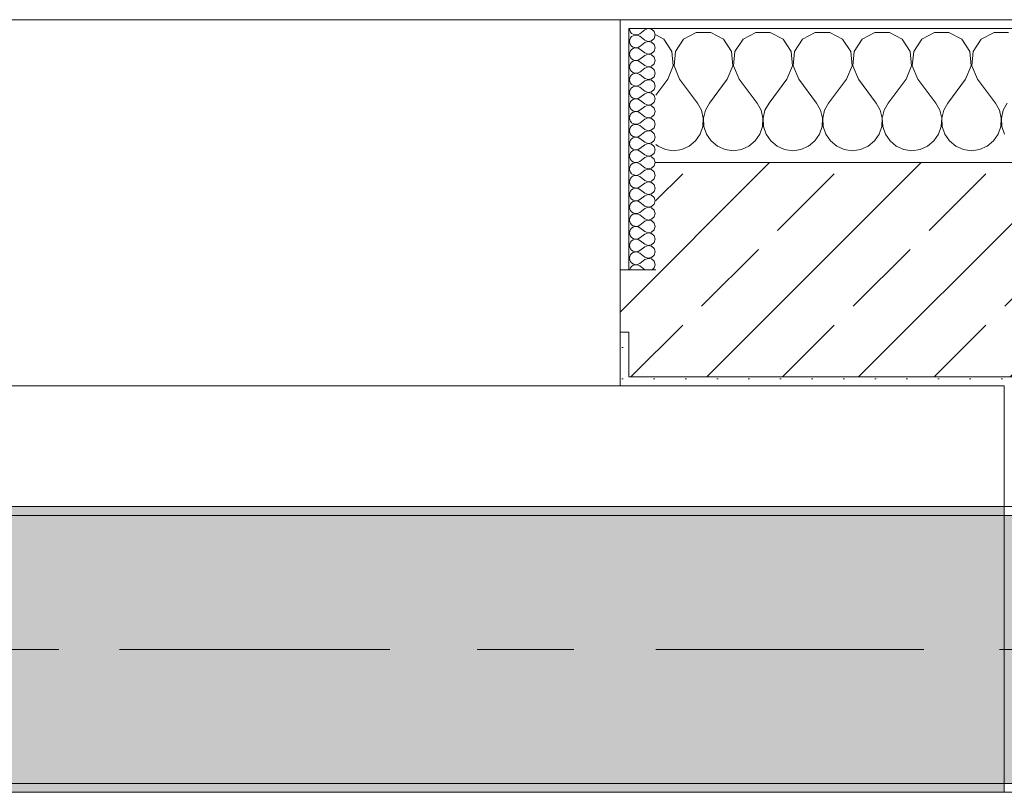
# Model space of a CAD drawing. Header units: metres. Extents: x -3.6 to 84.5, y -11 to 16.8.
# Tile 71 of 228: x 17.268 to 18.37, y 12.99 to 13.855. Entities that reach past the tile are written whole.
import ezdxf

# ---------------------------------------------------------------- set-up
doc = ezdxf.new("R2010")
doc.units = ezdxf.units.M
doc.header["$MEASUREMENT"] = 0
doc.linetypes.add('Achse', pattern=[0.2, 0.1, -0.05, 0, -0.05])
doc.linetypes.add('Strichlinie doppelt', pattern=[0.546806, 0.264583, -0.105833, 0.070556, -0.105833])
for name, color, linetype in [('451 - Universal.Achsen Raster', 7, 'Continuous'), ('604 - Struktur.Wand Aussen', 7, 'Continuous'), ('607 - Struktur.Stütze', 7, 'Continuous'), ('608 - Struktur.Träger', 7, 'Continuous')]:
    doc.layers.add(name, color=color, linetype=linetype)
pattern_1 = [(45, (0, 0), (-0.01767767, 0.01767767), [0, -0.025])]
pattern_2 = [(0, (0, 0), (0, 0.08660254), [0, -0.05]), (0, (0.025, 0.0433), (0, 0.08660254), [0, -0.05])]
pattern_3 = [(45, (0, 0), (-0.0848528, 0.0848528), []), (45, (-0.04243, 0.04243), (-0.0848528, 0.0848528), [0.09, -0.03])]

# ---------------------------------------------------------------- blocks, each defined once
blk = doc.blocks.new('*X21')
at = {"layer": '604 - Struktur.Wand Aussen', "color": 7, "linetype": 'Continuous', "lineweight": 5}
for p, q in [((18.0252, 13.8407), (18.0109, 13.833)), ((18.0415, 13.8407), (18.0252, 13.8407)), ((18.0558, 13.833), (18.0415, 13.8407)), ((18.0919, 13.8407), (18.0776, 13.833)), ((18.1081, 13.8407), (18.0919, 13.8407)), ((18.1224, 13.833), (18.1081, 13.8407)), ((18.1585, 13.8407), (18.1442, 13.833)), ((18.1748, 13.8407), (18.1585, 13.8407)), ((18.1891, 13.833), (18.1748, 13.8407)), ((18.2252, 13.8407), (18.2109, 13.833)), ((18.2415, 13.8407), (18.2252, 13.8407)), ((18.2558, 13.833), (18.2415, 13.8407)), ((18.2919, 13.8407), (18.2776, 13.833)), ((18.3081, 13.8407), (18.2919, 13.8407)), ((18.3224, 13.833), (18.3081, 13.8407)), ((18.3585, 13.8407), (18.3442, 13.833)), ((18.3748, 13.8407), (18.3585, 13.8407)), ((17.9891, 13.833), (17.98, 13.8379)), ((17.9981, 13.8195), (17.9891, 13.833)), ((18.0109, 13.833), (18.0019, 13.8195)), ((18.0648, 13.8195), (18.0558, 13.833)), ((18.0776, 13.833), (18.0686, 13.8195)), ((18.1314, 13.8195), (18.1224, 13.833)), ((18.1442, 13.833), (18.1352, 13.8195)), ((18.1981, 13.8195), (18.1891, 13.833)), ((18.2109, 13.833), (18.2019, 13.8195)), ((18.2648, 13.8195), (18.2558, 13.833)), ((18.2776, 13.833), (18.2686, 13.8195)), ((18.3314, 13.8195), (18.3224, 13.833)), ((18.3442, 13.833), (18.3352, 13.8195)), ((17.9996, 13.8033), (17.9981, 13.8195)), ((18.0019, 13.8195), (18.0004, 13.8033)), ((18.0663, 13.8033), (18.0648, 13.8195)), ((18.0686, 13.8195), (18.067, 13.8033)), ((18.133, 13.8033), (18.1314, 13.8195)), ((18.1352, 13.8195), (18.1337, 13.8033)), ((18.1996, 13.8033), (18.1981, 13.8195)), ((18.2019, 13.8195), (18.2004, 13.8033)), ((18.2663, 13.8033), (18.2648, 13.8195)), ((18.2686, 13.8195), (18.267, 13.8033)), ((18.333, 13.8033), (18.3314, 13.8195)), ((18.3352, 13.8195), (18.3337, 13.8033)), ((17.9933, 13.7883), (17.9996, 13.8033)), ((18.0004, 13.8033), (18.0067, 13.7883)), ((18.06, 13.7883), (18.0663, 13.8033)), ((18.067, 13.8033), (18.0733, 13.7883)), ((18.1267, 13.7883), (18.133, 13.8033)), ((18.1337, 13.8033), (18.14, 13.7883)), ((18.1933, 13.7883), (18.1996, 13.8033)), ((18.2004, 13.8033), (18.2067, 13.7883)), ((18.26, 13.7883), (18.2663, 13.8033)), ((18.267, 13.8033), (18.2733, 13.7883)), ((18.3267, 13.7883), (18.333, 13.8033)), ((18.3337, 13.8033), (18.34, 13.7883)), ((17.9933, 13.7883), (17.98, 13.7706)), ((18.0067, 13.7883), (18.0267, 13.7617)), ((18.06, 13.7883), (18.04, 13.7617)), ((18.0733, 13.7883), (18.0933, 13.7617)), ((18.1267, 13.7883), (18.1067, 13.7617)), ((18.14, 13.7883), (18.16, 13.7617)), ((18.1933, 13.7883), (18.1733, 13.7617)), ((18.2067, 13.7883), (18.2267, 13.7617)), ((18.26, 13.7883), (18.24, 13.7617)), ((18.2733, 13.7883), (18.2933, 13.7617)), ((18.3267, 13.7883), (18.3067, 13.7617)), ((18.34, 13.7883), (18.36, 13.7617)), ((18.0311, 13.7536), (18.0267, 13.7617)), ((18.04, 13.7617), (18.0355, 13.7536)), ((18.0978, 13.7536), (18.0933, 13.7617)), ((18.1067, 13.7617), (18.1022, 13.7536)), ((18.1645, 13.7536), (18.16, 13.7617)), ((18.1733, 13.7617), (18.1689, 13.7536)), ((18.2311, 13.7536), (18.2267, 13.7617)), ((18.24, 13.7617), (18.2355, 13.7536)), ((18.2978, 13.7536), (18.2933, 13.7617)), ((18.3067, 13.7617), (18.3022, 13.7536)), ((18.3645, 13.7536), (18.36, 13.7617)), ((18.3733, 13.7617), (18.3689, 13.7536)), ((18.0332, 13.7447), (18.0311, 13.7536)), ((18.0355, 13.7536), (18.0335, 13.7447)), ((18.0999, 13.7447), (18.0978, 13.7536)), ((18.1022, 13.7536), (18.1001, 13.7447)), ((18.1665, 13.7447), (18.1645, 13.7536)), ((18.1689, 13.7536), (18.1668, 13.7447)), ((18.2332, 13.7447), (18.2311, 13.7536)), ((18.2355, 13.7536), (18.2335, 13.7447)), ((18.2999, 13.7447), (18.2978, 13.7536)), ((18.3022, 13.7536), (18.3001, 13.7447)), ((18.3665, 13.7447), (18.3645, 13.7536)), ((18.3689, 13.7536), (18.3668, 13.7447)), ((18.0328, 13.7355), (18.0332, 13.7447)), ((18.0335, 13.7447), (18.0339, 13.7355)), ((18.0994, 13.7355), (18.0999, 13.7447)), ((18.1001, 13.7447), (18.1006, 13.7355)), ((18.1661, 13.7355), (18.1665, 13.7447)), ((18.1668, 13.7447), (18.1672, 13.7355)), ((18.2328, 13.7355), (18.2332, 13.7447)), ((18.2335, 13.7447), (18.2339, 13.7355)), ((18.2994, 13.7355), (18.2999, 13.7447)), ((18.3001, 13.7447), (18.3006, 13.7355)), ((18.3661, 13.7355), (18.3665, 13.7447)), ((18.3668, 13.7447), (18.3672, 13.7355)), ((18.0298, 13.7268), (18.0328, 13.7355)), ((18.0339, 13.7355), (18.0369, 13.7268)), ((18.0965, 13.7268), (18.0994, 13.7355)), ((18.1006, 13.7355), (18.1035, 13.7268)), ((18.1631, 13.7268), (18.1661, 13.7355)), ((18.1672, 13.7355), (18.1702, 13.7268)), ((18.2298, 13.7268), (18.2328, 13.7355)), ((18.2339, 13.7355), (18.2369, 13.7268)), ((18.2965, 13.7268), (18.2994, 13.7355)), ((18.3006, 13.7355), (18.3035, 13.7268)), ((18.3631, 13.7268), (18.3661, 13.7355)), ((18.3672, 13.7355), (18.3702, 13.7268)), ((18.0175, 13.7133), (18.0246, 13.7192)), ((18.0246, 13.7192), (18.0298, 13.7268)), ((18.0369, 13.7268), (18.0421, 13.7192)), ((18.0421, 13.7192), (18.0491, 13.7133)), ((18.0842, 13.7133), (18.0913, 13.7192)), ((18.0913, 13.7192), (18.0965, 13.7268)), ((18.1035, 13.7268), (18.1087, 13.7192)), ((18.1087, 13.7192), (18.1158, 13.7133)), ((18.1509, 13.7133), (18.1579, 13.7192)), ((18.1579, 13.7192), (18.1631, 13.7268)), ((18.1702, 13.7268), (18.1754, 13.7192)), ((18.1754, 13.7192), (18.1825, 13.7133)), ((18.2175, 13.7133), (18.2246, 13.7192)), ((18.2246, 13.7192), (18.2298, 13.7268)), ((18.2369, 13.7268), (18.2421, 13.7192)), ((18.2421, 13.7192), (18.2491, 13.7133)), ((18.2842, 13.7133), (18.2913, 13.7192)), ((18.2913, 13.7192), (18.2965, 13.7268)), ((18.3035, 13.7268), (18.3087, 13.7192)), ((18.3087, 13.7192), (18.3158, 13.7133)), ((18.3509, 13.7133), (18.3579, 13.7192)), ((18.3579, 13.7192), (18.3631, 13.7268)), ((17.98, 13.7154), (17.9825, 13.7133)), ((17.9825, 13.7133), (17.9909, 13.7096)), ((17.9909, 13.7096), (18, 13.7083)), ((18, 13.7083), (18.0091, 13.7096)), ((18.0091, 13.7096), (18.0175, 13.7133)), ((18.0491, 13.7133), (18.0576, 13.7096)), ((18.0576, 13.7096), (18.0667, 13.7083)), ((18.0667, 13.7083), (18.0758, 13.7096)), ((18.0758, 13.7096), (18.0842, 13.7133)), ((18.1158, 13.7133), (18.1242, 13.7096)), ((18.1242, 13.7096), (18.1333, 13.7083)), ((18.1333, 13.7083), (18.1424, 13.7096)), ((18.1424, 13.7096), (18.1509, 13.7133)), ((18.1825, 13.7133), (18.1909, 13.7096)), ((18.1909, 13.7096), (18.2, 13.7083)), ((18.2, 13.7083), (18.2091, 13.7096)), ((18.2091, 13.7096), (18.2175, 13.7133)), ((18.2491, 13.7133), (18.2576, 13.7096)), ((18.2576, 13.7096), (18.2667, 13.7083)), ((18.2667, 13.7083), (18.2758, 13.7096)), ((18.2758, 13.7096), (18.2842, 13.7133)), ((18.3158, 13.7133), (18.3242, 13.7096)), ((18.3242, 13.7096), (18.3333, 13.7083)), ((18.3333, 13.7083), (18.3424, 13.7096)), ((18.3424, 13.7096), (18.3509, 13.7133))]:
    blk.add_line(p, q, dxfattribs=at)
blk = doc.blocks.new('*X41')
at = {"layer": '604 - Struktur.Wand Aussen', "color": 7, "linetype": 'Continuous', "lineweight": 5}
for p, q in [((17.9507, 13.845), (17.951, 13.843)), ((17.951, 13.843), (17.9518, 13.8412)), ((17.9518, 13.8412), (17.953, 13.8397)), ((17.953, 13.8397), (17.9547, 13.8386)), ((17.9547, 13.8386), (17.9565, 13.838)), ((17.9604, 13.8383), (17.9621, 13.8393)), ((17.9679, 13.8436), (17.9621, 13.8393)), ((17.9715, 13.845), (17.9679, 13.8436)), ((17.9753, 13.8442), (17.9715, 13.845)), ((17.9782, 13.8416), (17.9753, 13.8442)), ((17.9793, 13.8379), (17.9782, 13.8416)), ((17.951, 13.8327), (17.9507, 13.8307)), ((17.9507, 13.8307), (17.951, 13.8288)), ((17.9518, 13.8345), (17.951, 13.8327)), ((17.951, 13.8288), (17.9518, 13.827)), ((17.953, 13.836), (17.9518, 13.8345)), ((17.9547, 13.8371), (17.953, 13.836)), ((17.9565, 13.8377), (17.9547, 13.8371)), ((17.9565, 13.838), (17.9585, 13.8379)), ((17.9585, 13.8378), (17.9565, 13.8377)), ((17.9585, 13.8379), (17.9604, 13.8383)), ((17.9604, 13.8374), (17.9585, 13.8378)), ((17.9621, 13.8364), (17.9604, 13.8374)), ((17.9679, 13.8321), (17.9621, 13.8364)), ((17.9679, 13.8293), (17.9621, 13.825)), ((17.9679, 13.8321), (17.9715, 13.8307)), ((17.9715, 13.8307), (17.9679, 13.8293)), ((17.9715, 13.8307), (17.9753, 13.8315)), ((17.9753, 13.83), (17.9715, 13.8307)), ((17.9753, 13.8315), (17.9782, 13.8341)), ((17.9782, 13.8273), (17.9753, 13.83)), ((17.9782, 13.8341), (17.9793, 13.8379)), ((17.951, 13.8184), (17.9507, 13.8164)), ((17.9507, 13.8164), (17.951, 13.8145)), ((17.9518, 13.8202), (17.951, 13.8184)), ((17.9518, 13.827), (17.953, 13.8254)), ((17.953, 13.8217), (17.9518, 13.8202)), ((17.953, 13.8254), (17.9547, 13.8243)), ((17.9547, 13.8228), (17.953, 13.8217)), ((17.9547, 13.8243), (17.9565, 13.8237)), ((17.9565, 13.8234), (17.9547, 13.8228)), ((17.9565, 13.8237), (17.9585, 13.8236)), ((17.9585, 13.8235), (17.9565, 13.8234)), ((17.9585, 13.8236), (17.9604, 13.824)), ((17.9604, 13.8231), (17.9585, 13.8235)), ((17.9604, 13.824), (17.9621, 13.825)), ((17.9621, 13.8221), (17.9604, 13.8231)), ((17.9679, 13.8179), (17.9621, 13.8221)), ((17.9679, 13.8179), (17.9715, 13.8165)), ((17.9715, 13.8164), (17.9679, 13.815)), ((17.9715, 13.8165), (17.9753, 13.8172)), ((17.9753, 13.8157), (17.9715, 13.8164)), ((17.9753, 13.8172), (17.9782, 13.8198)), ((17.9793, 13.8236), (17.9782, 13.8273)), ((17.9782, 13.8198), (17.9793, 13.8236)), ((17.951, 13.8145), (17.9518, 13.8127)), ((17.9518, 13.8059), (17.951, 13.8041)), ((17.9518, 13.8127), (17.953, 13.8112)), ((17.953, 13.8074), (17.9518, 13.8059)), ((17.953, 13.8112), (17.9547, 13.81)), ((17.9547, 13.8085), (17.953, 13.8074)), ((17.9547, 13.81), (17.9565, 13.8094)), ((17.9565, 13.8092), (17.9547, 13.8085)), ((17.9565, 13.8094), (17.9585, 13.8093)), ((17.9585, 13.8093), (17.9565, 13.8092)), ((17.9585, 13.8093), (17.9604, 13.8098)), ((17.9604, 13.8088), (17.9585, 13.8093)), ((17.9604, 13.8098), (17.9621, 13.8107)), ((17.9621, 13.8079), (17.9604, 13.8088)), ((17.9679, 13.815), (17.9621, 13.8107)), ((17.9679, 13.8036), (17.9621, 13.8079)), ((17.9782, 13.813), (17.9753, 13.8157)), ((17.9753, 13.8029), (17.9782, 13.8055)), ((17.9793, 13.8093), (17.9782, 13.813)), ((17.9782, 13.8055), (17.9793, 13.8093)), ((17.951, 13.8041), (17.9507, 13.8021)), ((17.9507, 13.8021), (17.951, 13.8002)), ((17.951, 13.8002), (17.9518, 13.7984)), ((17.9518, 13.7984), (17.953, 13.7969)), ((17.953, 13.7969), (17.9547, 13.7958)), ((17.9547, 13.7958), (17.9565, 13.7951)), ((17.9565, 13.7949), (17.9547, 13.7942)), ((17.9565, 13.7951), (17.9585, 13.795)), ((17.9585, 13.795), (17.9565, 13.7949)), ((17.9585, 13.795), (17.9604, 13.7955)), ((17.9604, 13.7945), (17.9585, 13.795)), ((17.9604, 13.7955), (17.9621, 13.7964)), ((17.9621, 13.7936), (17.9604, 13.7945)), ((17.9679, 13.8007), (17.9621, 13.7964)), ((17.9679, 13.8036), (17.9715, 13.8022)), ((17.9715, 13.8021), (17.9679, 13.8007)), ((17.9715, 13.8022), (17.9753, 13.8029)), ((17.9753, 13.8014), (17.9715, 13.8021)), ((17.9782, 13.7988), (17.9753, 13.8014)), ((17.9793, 13.795), (17.9782, 13.7988)), ((17.9782, 13.7912), (17.9793, 13.795)), ((17.951, 13.7898), (17.9507, 13.7879)), ((17.9507, 13.7879), (17.951, 13.7859)), ((17.9518, 13.7916), (17.951, 13.7898)), ((17.951, 13.7859), (17.9518, 13.7841)), ((17.953, 13.7931), (17.9518, 13.7916)), ((17.9518, 13.7841), (17.953, 13.7826)), ((17.9547, 13.7942), (17.953, 13.7931)), ((17.9679, 13.7893), (17.9621, 13.7936)), ((17.9679, 13.7864), (17.9621, 13.7821)), ((17.9679, 13.7893), (17.9715, 13.7879)), ((17.9715, 13.7878), (17.9679, 13.7864)), ((17.9715, 13.7879), (17.9753, 13.7886)), ((17.9753, 13.7871), (17.9715, 13.7878)), ((17.9753, 13.7886), (17.9782, 13.7912)), ((17.9782, 13.7845), (17.9753, 13.7871)), ((17.9793, 13.7807), (17.9782, 13.7845)), ((17.951, 13.7755), (17.9507, 13.7736)), ((17.9507, 13.7736), (17.951, 13.7716)), ((17.9518, 13.7773), (17.951, 13.7755)), ((17.953, 13.7788), (17.9518, 13.7773)), ((17.953, 13.7826), (17.9547, 13.7815)), ((17.9547, 13.78), (17.953, 13.7788)), ((17.9547, 13.7815), (17.9565, 13.7808)), ((17.9565, 13.7806), (17.9547, 13.78)), ((17.9565, 13.7808), (17.9585, 13.7807)), ((17.9585, 13.7807), (17.9565, 13.7806)), ((17.9585, 13.7807), (17.9604, 13.7812)), ((17.9604, 13.7802), (17.9585, 13.7807)), ((17.9604, 13.7812), (17.9621, 13.7821)), ((17.9621, 13.7793), (17.9604, 13.7802)), ((17.9679, 13.775), (17.9621, 13.7793)), ((17.9679, 13.775), (17.9715, 13.7736)), ((17.9715, 13.7735), (17.9679, 13.7721)), ((17.9715, 13.7736), (17.9753, 13.7743)), ((17.9753, 13.7728), (17.9715, 13.7735)), ((17.9753, 13.7743), (17.9782, 13.777)), ((17.9782, 13.7702), (17.9753, 13.7728)), ((17.9782, 13.777), (17.9793, 13.7807)), ((17.951, 13.7716), (17.9518, 13.7698)), ((17.9518, 13.763), (17.951, 13.7612)), ((17.9518, 13.7698), (17.953, 13.7683)), ((17.953, 13.7646), (17.9518, 13.763)), ((17.953, 13.7683), (17.9547, 13.7672)), ((17.9547, 13.7657), (17.953, 13.7646)), ((17.9547, 13.7672), (17.9565, 13.7666)), ((17.9565, 13.7663), (17.9547, 13.7657)), ((17.9565, 13.7666), (17.9585, 13.7665)), ((17.9585, 13.7664), (17.9565, 13.7663)), ((17.9585, 13.7665), (17.9604, 13.7669)), ((17.9604, 13.766), (17.9585, 13.7664)), ((17.9604, 13.7669), (17.9621, 13.7679)), ((17.9621, 13.765), (17.9604, 13.766)), ((17.9679, 13.7721), (17.9621, 13.7679)), ((17.9679, 13.7607), (17.9621, 13.765)), ((17.9753, 13.76), (17.9782, 13.7627)), ((17.9793, 13.7664), (17.9782, 13.7702)), ((17.9782, 13.7627), (17.9793, 13.7664)), ((17.951, 13.7612), (17.9507, 13.7593)), ((17.9507, 13.7593), (17.951, 13.7573)), ((17.951, 13.7573), (17.9518, 13.7555)), ((17.9518, 13.7555), (17.953, 13.754)), ((17.953, 13.7503), (17.9518, 13.7488)), ((17.953, 13.754), (17.9547, 13.7529)), ((17.9547, 13.7514), (17.953, 13.7503)), ((17.9547, 13.7529), (17.9565, 13.7523)), ((17.9565, 13.752), (17.9547, 13.7514)), ((17.9565, 13.7523), (17.9585, 13.7522)), ((17.9585, 13.7521), (17.9565, 13.752)), ((17.9585, 13.7522), (17.9604, 13.7526)), ((17.9604, 13.7517), (17.9585, 13.7521)), ((17.9604, 13.7526), (17.9621, 13.7536)), ((17.9621, 13.7507), (17.9604, 13.7517)), ((17.9679, 13.7579), (17.9621, 13.7536)), ((17.9679, 13.7464), (17.9621, 13.7507)), ((17.9679, 13.7607), (17.9715, 13.7593)), ((17.9715, 13.7593), (17.9679, 13.7579)), ((17.9715, 13.7593), (17.9753, 13.76)), ((17.9753, 13.7585), (17.9715, 13.7593)), ((17.9782, 13.7559), (17.9753, 13.7585)), ((17.9793, 13.7521), (17.9782, 13.7559)), ((17.9782, 13.7484), (17.9793, 13.7521)), ((17.951, 13.747), (17.9507, 13.745)), ((17.9507, 13.745), (17.951, 13.743)), ((17.9518, 13.7488), (17.951, 13.747)), ((17.951, 13.743), (17.9518, 13.7412)), ((17.9518, 13.7412), (17.953, 13.7397)), ((17.953, 13.7397), (17.9547, 13.7386)), ((17.9604, 13.7383), (17.9621, 13.7393)), ((17.9679, 13.7436), (17.9621, 13.7393)), ((17.9679, 13.7464), (17.9715, 13.745)), ((17.9715, 13.745), (17.9679, 13.7436)), ((17.9715, 13.745), (17.9753, 13.7458)), ((17.9753, 13.7442), (17.9715, 13.745)), ((17.9753, 13.7458), (17.9782, 13.7484)), ((17.9782, 13.7416), (17.9753, 13.7442)), ((17.9793, 13.7379), (17.9782, 13.7416)), ((17.951, 13.7327), (17.9507, 13.7307)), ((17.9507, 13.7307), (17.951, 13.7288)), ((17.9518, 13.7345), (17.951, 13.7327)), ((17.951, 13.7288), (17.9518, 13.727)), ((17.953, 13.736), (17.9518, 13.7345)), ((17.9547, 13.7371), (17.953, 13.736)), ((17.9547, 13.7386), (17.9565, 13.738)), ((17.9565, 13.7377), (17.9547, 13.7371)), ((17.9565, 13.738), (17.9585, 13.7379)), ((17.9585, 13.7378), (17.9565, 13.7377)), ((17.9585, 13.7379), (17.9604, 13.7383)), ((17.9604, 13.7374), (17.9585, 13.7378)), ((17.9621, 13.7364), (17.9604, 13.7374)), ((17.9679, 13.7321), (17.9621, 13.7364)), ((17.9679, 13.7293), (17.9621, 13.725)), ((17.9679, 13.7321), (17.9715, 13.7307)), ((17.9715, 13.7307), (17.9679, 13.7293)), ((17.9715, 13.7307), (17.9753, 13.7315)), ((17.9753, 13.73), (17.9715, 13.7307)), ((17.9753, 13.7315), (17.9782, 13.7341)), ((17.9782, 13.7273), (17.9753, 13.73)), ((17.9782, 13.7341), (17.9793, 13.7379)), ((17.951, 13.7184), (17.9507, 13.7164)), ((17.9518, 13.7202), (17.951, 13.7184)), ((17.9518, 13.727), (17.953, 13.7254)), ((17.953, 13.7217), (17.9518, 13.7202)), ((17.953, 13.7254), (17.9547, 13.7243)), ((17.9547, 13.7228), (17.953, 13.7217)), ((17.9547, 13.7243), (17.9565, 13.7237)), ((17.9565, 13.7234), (17.9547, 13.7228)), ((17.9565, 13.7237), (17.9585, 13.7236)), ((17.9585, 13.7235), (17.9565, 13.7234)), ((17.9585, 13.7236), (17.9604, 13.724)), ((17.9604, 13.7231), (17.9585, 13.7235)), ((17.9604, 13.724), (17.9621, 13.725)), ((17.9621, 13.7221), (17.9604, 13.7231)), ((17.9679, 13.7179), (17.9621, 13.7221)), ((17.9679, 13.7179), (17.9715, 13.7165)), ((17.9715, 13.7165), (17.9753, 13.7172)), ((17.9753, 13.7172), (17.9782, 13.7198)), ((17.9793, 13.7236), (17.9782, 13.7273)), ((17.9782, 13.7198), (17.9793, 13.7236)), ((17.9507, 13.7164), (17.951, 13.7145)), ((17.951, 13.7145), (17.9518, 13.7127)), ((17.9518, 13.7127), (17.953, 13.7112)), ((17.953, 13.7074), (17.9518, 13.7059)), ((17.953, 13.7112), (17.9547, 13.71)), ((17.9547, 13.7085), (17.953, 13.7074)), ((17.9547, 13.71), (17.9565, 13.7094)), ((17.9565, 13.7092), (17.9547, 13.7085)), ((17.9565, 13.7094), (17.9585, 13.7093)), ((17.9585, 13.7093), (17.9565, 13.7092)), ((17.9585, 13.7093), (17.9604, 13.7098)), ((17.9604, 13.7088), (17.9585, 13.7093)), ((17.9604, 13.7098), (17.9621, 13.7107)), ((17.9621, 13.7079), (17.9604, 13.7088)), ((17.9679, 13.715), (17.9621, 13.7107)), ((17.9679, 13.7036), (17.9621, 13.7079)), ((17.9715, 13.7164), (17.9679, 13.715)), ((17.9753, 13.7157), (17.9715, 13.7164)), ((17.9782, 13.713), (17.9753, 13.7157)), ((17.9793, 13.7093), (17.9782, 13.713)), ((17.9782, 13.7055), (17.9793, 13.7093)), ((17.951, 13.7041), (17.9507, 13.7021)), ((17.9507, 13.7021), (17.951, 13.7002)), ((17.9518, 13.7059), (17.951, 13.7041)), ((17.951, 13.7002), (17.9518, 13.6984)), ((17.9518, 13.6984), (17.953, 13.6969)), ((17.953, 13.6969), (17.9547, 13.6958)), ((17.9547, 13.6958), (17.9565, 13.6951)), ((17.9585, 13.695), (17.9604, 13.6955)), ((17.9604, 13.6955), (17.9621, 13.6964)), ((17.9679, 13.7007), (17.9621, 13.6964)), ((17.9679, 13.7036), (17.9715, 13.7022)), ((17.9715, 13.7021), (17.9679, 13.7007)), ((17.9715, 13.7022), (17.9753, 13.7029)), ((17.9753, 13.7014), (17.9715, 13.7021)), ((17.9753, 13.7029), (17.9782, 13.7055)), ((17.9782, 13.6988), (17.9753, 13.7014)), ((17.9793, 13.695), (17.9782, 13.6988)), ((17.951, 13.6898), (17.9507, 13.6879)), ((17.9507, 13.6879), (17.951, 13.6859)), ((17.9518, 13.6916), (17.951, 13.6898)), ((17.951, 13.6859), (17.9518, 13.6841)), ((17.953, 13.6931), (17.9518, 13.6916)), ((17.9547, 13.6942), (17.953, 13.6931)), ((17.9565, 13.6949), (17.9547, 13.6942)), ((17.9565, 13.6951), (17.9585, 13.695)), ((17.9585, 13.695), (17.9565, 13.6949)), ((17.9604, 13.6945), (17.9585, 13.695)), ((17.9621, 13.6936), (17.9604, 13.6945)), ((17.9679, 13.6893), (17.9621, 13.6936)), ((17.9679, 13.6864), (17.9621, 13.6821)), ((17.9679, 13.6893), (17.9715, 13.6879)), ((17.9715, 13.6878), (17.9679, 13.6864)), ((17.9715, 13.6879), (17.9753, 13.6886)), ((17.9753, 13.6871), (17.9715, 13.6878)), ((17.9753, 13.6886), (17.9782, 13.6912)), ((17.9782, 13.6845), (17.9753, 13.6871)), ((17.9782, 13.6912), (17.9793, 13.695)), ((17.9793, 13.6807), (17.9782, 13.6845)), ((17.951, 13.6755), (17.9507, 13.6736)), ((17.9507, 13.6736), (17.951, 13.6716)), ((17.9518, 13.6773), (17.951, 13.6755)), ((17.9518, 13.6841), (17.953, 13.6826)), ((17.953, 13.6788), (17.9518, 13.6773)), ((17.953, 13.6826), (17.9547, 13.6815)), ((17.9547, 13.68), (17.953, 13.6788)), ((17.9547, 13.6815), (17.9565, 13.6808)), ((17.9565, 13.6806), (17.9547, 13.68)), ((17.9565, 13.6808), (17.9585, 13.6807)), ((17.9585, 13.6807), (17.9565, 13.6806)), ((17.9585, 13.6807), (17.9604, 13.6812)), ((17.9604, 13.6802), (17.9585, 13.6807)), ((17.9604, 13.6812), (17.9621, 13.6821)), ((17.9621, 13.6793), (17.9604, 13.6802)), ((17.9679, 13.675), (17.9621, 13.6793)), ((17.9679, 13.675), (17.9715, 13.6736)), ((17.9715, 13.6735), (17.9679, 13.6721)), ((17.9715, 13.6736), (17.9753, 13.6743)), ((17.9753, 13.6728), (17.9715, 13.6735)), ((17.9753, 13.6743), (17.9782, 13.677)), ((17.9782, 13.677), (17.9793, 13.6807)), ((17.951, 13.6716), (17.9518, 13.6698)), ((17.9518, 13.663), (17.951, 13.6612)), ((17.9518, 13.6698), (17.953, 13.6683)), ((17.953, 13.6646), (17.9518, 13.663)), ((17.953, 13.6683), (17.9547, 13.6672)), ((17.9547, 13.6657), (17.953, 13.6646)), ((17.9547, 13.6672), (17.9565, 13.6666)), ((17.9565, 13.6663), (17.9547, 13.6657)), ((17.9565, 13.6666), (17.9585, 13.6665)), ((17.9585, 13.6664), (17.9565, 13.6663)), ((17.9585, 13.6665), (17.9604, 13.6669)), ((17.9604, 13.666), (17.9585, 13.6664)), ((17.9604, 13.6669), (17.9621, 13.6679)), ((17.9621, 13.665), (17.9604, 13.666)), ((17.9679, 13.6721), (17.9621, 13.6679)), ((17.9679, 13.6607), (17.9621, 13.665)), ((17.9782, 13.6702), (17.9753, 13.6728)), ((17.9753, 13.66), (17.9782, 13.6627)), ((17.9793, 13.6664), (17.9782, 13.6702)), ((17.9782, 13.6627), (17.9793, 13.6664)), ((17.951, 13.6612), (17.9507, 13.6593)), ((17.9507, 13.6593), (17.951, 13.6573)), ((17.951, 13.6573), (17.9518, 13.6555)), ((17.9518, 13.6555), (17.953, 13.654)), ((17.953, 13.654), (17.9547, 13.6529)), ((17.9547, 13.6514), (17.953, 13.6503)), ((17.9547, 13.6529), (17.9565, 13.6523)), ((17.9565, 13.652), (17.9547, 13.6514)), ((17.9565, 13.6523), (17.9585, 13.6522)), ((17.9585, 13.6521), (17.9565, 13.652)), ((17.9585, 13.6522), (17.9604, 13.6526)), ((17.9604, 13.6517), (17.9585, 13.6521)), ((17.9604, 13.6526), (17.9621, 13.6536)), ((17.9621, 13.6507), (17.9604, 13.6517)), ((17.9679, 13.6579), (17.9621, 13.6536)), ((17.9679, 13.6607), (17.9715, 13.6593)), ((17.9715, 13.6593), (17.9679, 13.6579)), ((17.9715, 13.6593), (17.9753, 13.66)), ((17.9753, 13.6585), (17.9715, 13.6593)), ((17.9782, 13.6559), (17.9753, 13.6585)), ((17.9793, 13.6521), (17.9782, 13.6559)), ((17.9782, 13.6484), (17.9793, 13.6521)), ((17.951, 13.647), (17.9507, 13.645)), ((17.9507, 13.645), (17.951, 13.643)), ((17.9518, 13.6488), (17.951, 13.647)), ((17.951, 13.643), (17.9518, 13.6412)), ((17.953, 13.6503), (17.9518, 13.6488)), ((17.9518, 13.6412), (17.953, 13.6397)), ((17.9679, 13.6464), (17.9621, 13.6507)), ((17.9679, 13.6436), (17.9621, 13.6393)), ((17.9679, 13.6464), (17.9715, 13.645)), ((17.9715, 13.645), (17.9679, 13.6436)), ((17.9715, 13.645), (17.9753, 13.6458)), ((17.9753, 13.6442), (17.9715, 13.645)), ((17.9753, 13.6458), (17.9782, 13.6484)), ((17.9782, 13.6416), (17.9753, 13.6442)), ((17.9793, 13.6379), (17.9782, 13.6416)), ((17.951, 13.6327), (17.9507, 13.6307)), ((17.9507, 13.6307), (17.951, 13.6288)), ((17.9518, 13.6345), (17.951, 13.6327)), ((17.953, 13.636), (17.9518, 13.6345)), ((17.953, 13.6397), (17.9547, 13.6386)), ((17.9547, 13.6371), (17.953, 13.636)), ((17.9547, 13.6386), (17.9565, 13.638)), ((17.9565, 13.6377), (17.9547, 13.6371)), ((17.9565, 13.638), (17.9585, 13.6379)), ((17.9585, 13.6378), (17.9565, 13.6377)), ((17.9585, 13.6379), (17.9604, 13.6383)), ((17.9604, 13.6374), (17.9585, 13.6378)), ((17.9604, 13.6383), (17.9621, 13.6393)), ((17.9621, 13.6364), (17.9604, 13.6374)), ((17.9679, 13.6321), (17.9621, 13.6364)), ((17.9679, 13.6293), (17.9621, 13.625)), ((17.9679, 13.6321), (17.9715, 13.6307)), ((17.9715, 13.6307), (17.9679, 13.6293)), ((17.9715, 13.6307), (17.9753, 13.6315)), ((17.9753, 13.63), (17.9715, 13.6307)), ((17.9753, 13.6315), (17.9782, 13.6341)), ((17.9782, 13.6273), (17.9753, 13.63)), ((17.9782, 13.6341), (17.9793, 13.6379)), ((17.951, 13.6184), (17.9507, 13.6164)), ((17.951, 13.6288), (17.9518, 13.627)), ((17.9518, 13.6202), (17.951, 13.6184)), ((17.9518, 13.627), (17.953, 13.6254)), ((17.953, 13.6217), (17.9518, 13.6202)), ((17.953, 13.6254), (17.9547, 13.6243)), ((17.9547, 13.6228), (17.953, 13.6217)), ((17.9547, 13.6243), (17.9565, 13.6237)), ((17.9565, 13.6234), (17.9547, 13.6228)), ((17.9565, 13.6237), (17.9585, 13.6236)), ((17.9585, 13.6235), (17.9565, 13.6234)), ((17.9585, 13.6236), (17.9604, 13.624)), ((17.9604, 13.6231), (17.9585, 13.6235)), ((17.9604, 13.624), (17.9621, 13.625)), ((17.9621, 13.6221), (17.9604, 13.6231)), ((17.9679, 13.6179), (17.9621, 13.6221)), ((17.9753, 13.6172), (17.9782, 13.6198)), ((17.9793, 13.6236), (17.9782, 13.6273)), ((17.9782, 13.6198), (17.9793, 13.6236)), ((17.9507, 13.6164), (17.951, 13.6145)), ((17.951, 13.6145), (17.9518, 13.6127)), ((17.9518, 13.6127), (17.953, 13.6112)), ((17.953, 13.6074), (17.9518, 13.6059)), ((17.953, 13.6112), (17.9547, 13.61)), ((17.9547, 13.6085), (17.953, 13.6074)), ((17.9547, 13.61), (17.9565, 13.6094)), ((17.9565, 13.6092), (17.9547, 13.6085)), ((17.9565, 13.6094), (17.9585, 13.6093)), ((17.9585, 13.6093), (17.9565, 13.6092)), ((17.9585, 13.6093), (17.9604, 13.6098)), ((17.9604, 13.6088), (17.9585, 13.6093)), ((17.9604, 13.6098), (17.9621, 13.6107)), ((17.9621, 13.6079), (17.9604, 13.6088)), ((17.9679, 13.615), (17.9621, 13.6107)), ((17.9679, 13.6036), (17.9621, 13.6079)), ((17.9679, 13.6179), (17.9715, 13.6165)), ((17.9715, 13.6164), (17.9679, 13.615)), ((17.9715, 13.6165), (17.9753, 13.6172)), ((17.9753, 13.6157), (17.9715, 13.6164)), ((17.9782, 13.613), (17.9753, 13.6157)), ((17.9793, 13.6093), (17.9782, 13.613)), ((17.9782, 13.6055), (17.9793, 13.6093)), ((17.951, 13.6041), (17.9507, 13.6021)), ((17.9507, 13.6021), (17.951, 13.6002)), ((17.9518, 13.6059), (17.951, 13.6041)), ((17.951, 13.6002), (17.9518, 13.5984)), ((17.9518, 13.5984), (17.953, 13.5969)), ((17.953, 13.5969), (17.9547, 13.5958)), ((17.9604, 13.5955), (17.9621, 13.5964)), ((17.9679, 13.6007), (17.9621, 13.5964)), ((17.9679, 13.6036), (17.9715, 13.6022)), ((17.9715, 13.6021), (17.9679, 13.6007)), ((17.9715, 13.6022), (17.9753, 13.6029)), ((17.9753, 13.6014), (17.9715, 13.6021)), ((17.9753, 13.6029), (17.9782, 13.6055)), ((17.9782, 13.5988), (17.9753, 13.6014)), ((17.9793, 13.595), (17.9782, 13.5988)), ((17.951, 13.5898), (17.9507, 13.5879)), ((17.9507, 13.5879), (17.951, 13.5859)), ((17.9518, 13.5916), (17.951, 13.5898)), ((17.951, 13.5859), (17.9518, 13.5841)), ((17.953, 13.5931), (17.9518, 13.5916)), ((17.9547, 13.5942), (17.953, 13.5931)), ((17.9547, 13.5958), (17.9565, 13.5951)), ((17.9565, 13.5949), (17.9547, 13.5942)), ((17.9565, 13.5951), (17.9585, 13.595)), ((17.9585, 13.595), (17.9565, 13.5949)), ((17.9585, 13.595), (17.9604, 13.5955)), ((17.9604, 13.5945), (17.9585, 13.595)), ((17.9621, 13.5936), (17.9604, 13.5945)), ((17.9679, 13.5893), (17.9621, 13.5936)), ((17.9679, 13.5864), (17.9621, 13.5821)), ((17.9679, 13.5893), (17.9715, 13.5879)), ((17.9715, 13.5878), (17.9679, 13.5864)), ((17.9715, 13.5879), (17.9753, 13.5886)), ((17.9753, 13.5871), (17.9715, 13.5878)), ((17.9753, 13.5886), (17.9782, 13.5912)), ((17.9782, 13.5845), (17.9753, 13.5871)), ((17.9782, 13.5912), (17.9793, 13.595)), ((17.951, 13.5755), (17.9509, 13.575)), ((17.9518, 13.5773), (17.951, 13.5755)), ((17.9518, 13.5841), (17.953, 13.5826)), ((17.953, 13.5788), (17.9518, 13.5773)), ((17.953, 13.5826), (17.9547, 13.5815)), ((17.9547, 13.58), (17.953, 13.5788)), ((17.9547, 13.5815), (17.9565, 13.5808)), ((17.9565, 13.5806), (17.9547, 13.58)), ((17.9565, 13.5808), (17.9585, 13.5807)), ((17.9585, 13.5807), (17.9565, 13.5806)), ((17.9585, 13.5807), (17.9604, 13.5812)), ((17.9604, 13.5802), (17.9585, 13.5807)), ((17.9604, 13.5812), (17.9621, 13.5821)), ((17.9621, 13.5793), (17.9604, 13.5802)), ((17.9679, 13.575), (17.9621, 13.5793)), ((17.9761, 13.575), (17.9782, 13.577)), ((17.9793, 13.5807), (17.9782, 13.5845)), ((17.9782, 13.577), (17.9793, 13.5807))]:
    blk.add_line(p, q, dxfattribs=at)

msp = doc.modelspace()

# ---------------------------------------------------------------- hatches: boundary and pattern name
at = {"layer": '604 - Struktur.Wand Aussen', "linetype": 'Continuous', "lineweight": 0, "true_color": 0x000000}
h = msp.add_hatch(dxfattribs=at)
h.set_pattern_fill('Verputz_0001', color=18, style=0, pattern_type=2)
h.set_pattern_definition(pattern_2)
h.paths.add_polyline_path([(17.95, 13.855), (17.94, 13.855), (17.94, 13.575), (17.95, 13.575)])
h = msp.add_hatch(dxfattribs=at)
h.set_pattern_fill('Verputz_0001', color=18, style=0, pattern_type=2)
h.set_pattern_definition(pattern_2)
h.paths.add_polyline_path([(17.95, 13.855), (17.95, 13.845), (19.13, 13.845), (19.13, 13.855)])
h = msp.add_hatch(dxfattribs=at)
h.set_pattern_fill('Beton__Stahlbeton_0001', color=18, style=0, pattern_type=2)
h.set_pattern_definition(pattern_3)
h.paths.add_polyline_path([(17.94, 13.505), (17.95, 13.505), (17.95, 13.455), (19.13, 13.455), (19.13, 13.505), (19.14, 13.505), (19.14, 13.575), (19.13, 13.575), (19.1, 13.575), (19.1, 13.695), (17.98, 13.695), (17.98, 13.575), (17.95, 13.575), (17.94, 13.575)])
h = msp.add_hatch(dxfattribs=at)
h.set_pattern_fill('Gips_0001', color=18, style=0, pattern_type=2)
h.set_pattern_definition(pattern_1)
h.paths.add_polyline_path([(17.95, 13.445), (17.95, 13.505), (17.94, 13.505), (17.94, 13.445)])
h = msp.add_hatch(dxfattribs=at)
h.set_pattern_fill('Gips_0001', color=18, style=0, pattern_type=2)
h.set_pattern_definition(pattern_1)
h.paths.add_polyline_path([(17.95, 13.445), (18.37, 13.445), (18.37, 13.455), (17.95, 13.455)])
at = {"layer": '607 - Struktur.Stütze', "linetype": 'Continuous', "lineweight": 0, "true_color": 0x000000}
h = msp.add_hatch(dxfattribs=at)
h.set_pattern_fill('Gips_0001', color=18, style=0, pattern_type=2)
h.set_pattern_definition(pattern_1)
h.paths.add_polyline_path([(18.37, 13.445), (18.38, 13.445), (18.38, 13.45), (18.68, 13.45), (18.68, 13.445), (18.69, 13.445), (18.69, 13.455), (18.37, 13.455)])
h = msp.add_hatch(dxfattribs=at)
h.set_pattern_fill('Gips_0001', color=18, style=0, pattern_type=2)
h.set_pattern_definition(pattern_1)
h.paths.add_polyline_path([(18.37, 13.445), (18.37, 12.99), (18.48, 12.99), (18.48, 13), (18.38, 13), (18.38, 13.445)])
at = {"layer": '608 - Struktur.Träger', "linetype": 'Continuous', "lineweight": 0, "true_color": 0x000000}
h = msp.add_hatch(dxfattribs=at)
h.set_pattern_fill('Gips_0001', color=18, style=0, pattern_type=2)
h.set_pattern_definition(pattern_1)
h.paths.add_polyline_path([(15.09, 13.31), (15.09, 13.3), (18.37, 13.3), (18.37, 13.31)])
h = msp.add_hatch(dxfattribs=at)
h.set_pattern_fill('Beton__Stahlbeton_0001', color=18, style=0, pattern_type=2)
h.set_pattern_definition(pattern_3)
h.paths.add_polyline_path([(15.09, 13.3), (14.78, 13.3), (14.78, 13), (15.09, 13), (18.37, 13), (18.69, 13), (21.97, 13), (22.29, 13), (25.57, 13), (25.89, 13), (29.17, 13), (29.49, 13), (32.77, 13), (33.09, 13), (36.37, 13), (36.69, 13), (39.97, 13), (40.29, 13), (43.57, 13), (43.89, 13), (47.17, 13), (47.48, 13), (47.48, 13.3), (47.17, 13.3), (43.89, 13.3), (43.57, 13.3), (40.29, 13.3), (39.97, 13.3), (36.69, 13.3), (36.37, 13.3), (33.09, 13.3), (32.77, 13.3), (29.49, 13.3), (29.17, 13.3), (25.89, 13.3), (25.57, 13.3), (22.29, 13.3), (21.97, 13.3), (18.69, 13.3), (18.37, 13.3)])
h = msp.add_hatch(dxfattribs=at)
h.set_pattern_fill('Gips_0001', color=18, style=0, pattern_type=2)
h.set_pattern_definition(pattern_1)
h.paths.add_polyline_path([(15.09, 13), (15.09, 12.99), (18.37, 12.99), (18.37, 13)])

# ---------------------------------------------------------------- linework, layer by layer
at = {"layer": '451 - Universal.Achsen Raster', "color": 160, "linetype": 'Strichlinie doppelt', "lineweight": 9, "true_color": 0x3232ff}
msp.add_line((64.935, 13.15), (-3.175, 13.15), dxfattribs=at)
at = {"layer": '604 - Struktur.Wand Aussen', "color": 7, "linetype": 'Continuous', "lineweight": 13}
for p, q in [((17.94, 13.855), (15.54, 13.855)), ((19.1, 13.695), (17.98, 13.695)), ((17.94, 13.575), (17.94, 13.505)), ((17.95, 13.455), (17.95, 13.505)), ((17.95, 13.455), (19.13, 13.455)), ((15.54, 13.445), (17.94, 13.445))]:
    msp.add_line(p, q, dxfattribs=at)
at = {"layer": '604 - Struktur.Wand Aussen', "color": 7, "linetype": 'Continuous', "lineweight": 5}
for p, q in [((17.94, 13.855), (17.94, 13.845)), ((17.95, 13.855), (17.94, 13.855)), ((17.94, 13.845), (17.94, 13.705)), ((17.98, 13.845), (17.95, 13.845)), ((17.95, 13.575), (17.95, 13.845)), ((17.95, 13.845), (17.95, 13.575)), ((19.1, 13.845), (17.98, 13.845)), ((17.94, 13.705), (17.94, 13.695)), ((17.94, 13.695), (17.94, 13.575)), ((17.95, 13.575), (17.94, 13.575)), ((17.98, 13.575), (17.95, 13.575)), ((17.94, 13.505), (17.94, 13.455)), ((17.95, 13.505), (17.94, 13.505)), ((17.94, 13.455), (17.94, 13.445)), ((17.95, 13.445), (17.94, 13.445))]:
    msp.add_line(p, q, dxfattribs=at)
at = {"layer": '604 - Struktur.Wand Aussen', "color": 7, "linetype": 'Continuous', "lineweight": 5, "flags": 128}
for points in [[(19.13, 13.855), (17.95, 13.855)], [(17.95, 13.445), (18.37, 13.445)]]:
    msp.add_lwpolyline(points, dxfattribs=at)
at = {"layer": '607 - Struktur.Stütze', "color": 7, "linetype": 'Continuous', "lineweight": 5, "flags": 128}
msp.add_lwpolyline([(18.37, 13.445), (18.37, 12.99), (18.48, 12.99)], dxfattribs=at)
at = {"layer": '608 - Struktur.Träger', "color": 7, "linetype": 'Continuous', "lineweight": 13}
for p, q in [((14.78, 13.31), (47.48, 13.31)), ((18.37, 13.3), (15.09, 13.3)), ((18.69, 13.3), (18.37, 13.3)), ((14.78, 12.99), (47.48, 12.99))]:
    msp.add_line(p, q, dxfattribs=at)
at = {"layer": '608 - Struktur.Träger', "color": 7, "linetype": 'Continuous', "lineweight": 5}
for p, q in [((18.37, 13.31), (15.09, 13.31)), ((18.37, 13.31), (18.37, 13.3)), ((18.37, 13), (18.37, 12.99)), ((18.37, 12.99), (15.09, 12.99))]:
    msp.add_line(p, q, dxfattribs=at)
at = {"layer": '608 - Struktur.Träger', "color": 7, "linetype": 'Achse', "lineweight": 9}
msp.add_line((14.78, 13.15), (47.48, 13.15), dxfattribs=at)
at = {"layer": '608 - Struktur.Träger', "color": 7, "linetype": 'Continuous', "lineweight": 13, "flags": 128}
msp.add_lwpolyline([(47.48, 13), (47.17, 13), (43.89, 13), (43.57, 13), (40.29, 13), (39.97, 13), (36.69, 13), (36.37, 13), (33.09, 13), (32.77, 13), (29.49, 13), (29.17, 13), (25.89, 13), (25.57, 13), (22.29, 13), (21.97, 13), (18.69, 13), (18.37, 13), (15.09, 13), (14.78, 13)], dxfattribs=at)

# ---------------------------------------------------------------- block references
at = {"layer": '604 - Struktur.Wand Aussen', "color": 7, "lineweight": 18}
for name in ['*X41', '*X21']:
    msp.add_blockref(name, (0, 0), dxfattribs=at)

doc.saveas('drawing.dxf')
